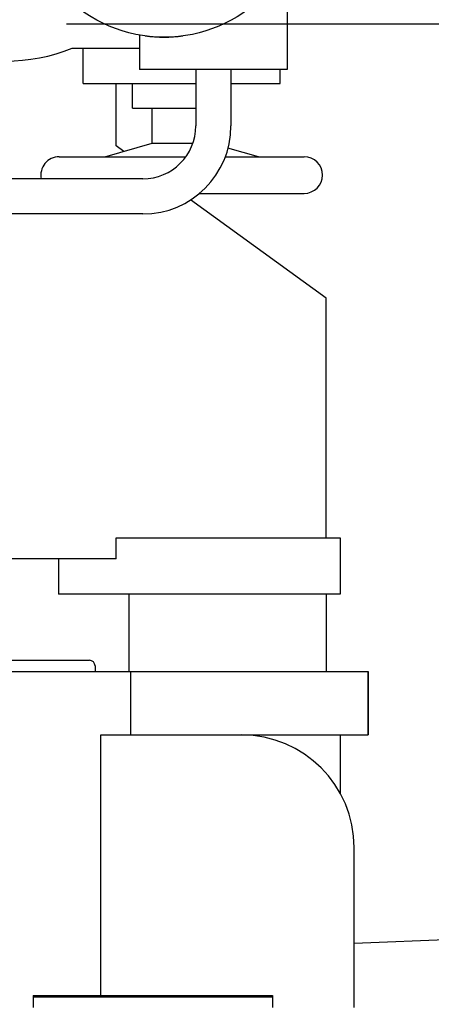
# Model space of a CAD drawing. Header units: millimetres. Extents: x 0 to 1189, y 0 to 841.
# Tile 148 of 175: x 948 to 960, y 240 to 268. Entities that reach past the tile are written whole.
import ezdxf
from ezdxf.enums import TextEntityAlignment as Align

# ---------------------------------------------------------------- set-up
doc = ezdxf.new("R2010")
doc.units = ezdxf.units.MM
doc.header["$LTSCALE"] = 65.395
doc.linetypes.add('CENTER', pattern=[0.6, 0.375, -0.075, 0.075, -0.075])
doc.layers.get('0').update_dxf_attribs({"linetype": 'CONTINUOUS'})
for name, color, linetype in [('25007_040000_TLKGS_KS_V_ABL1859', 7, 'CONTINUOUS'), ('25007_041000_TLKGS_KS_V_ABL1860', 7, 'CONTINUOUS'), ('25007_060000_TLKGS_KGS_V_ABL1796', 7, 'CONTINUOUS'), ('25007_061000_TLKGS_KGS_V_ABL1797', 7, 'CONTINUOUS'), ('25007_153200_271312_ABL1763', 7, 'CONTINUOUS'), ('25007_733000_05_SIMPLE1_A_ABL1861', 7, 'CONTINUOUS'), ('25007_733000_05_SIMPLE1_T1_A_PBL1862', 7, 'CONTINUOUS'), ('25007_765000_05_SIMPLE1_T1_X_PBL1858', 7, 'CONTINUOUS'), ('25007_765000_05_SIMPLE1_T2_X_PBL2504', 7, 'CONTINUOUS'), ('25007_765000_05_SIMPLE1_X_ABL1857', 7, 'CONTINUOUS'), ('25067_000000_IMO-2_SKL_PBL1873', 7, 'CONTINUOUS'), ('25067_000000_TLKGS_MARKETING_ABL1795', 7, 'CONTINUOUS'), ('6M25C_GENSET_GENERATOR_ABL1800', 7, 'CONTINUOUS'), ('6M25C_GENSET_GENERATOR_T1_PBL1801', 7, 'CONTINUOUS'), ('6M25C_GENSET_SCHUTZHAUBE_ABL1803', 7, 'CONTINUOUS'), ('6M25C_GENSET_SCHUTZHAUBE_T1_PBL1804', 7, 'CONTINUOUS'), ('6M25C_GENSET_STD_GRUNDRAHMEN_ABL1761', 7, 'CONTINUOUS'), ('6M25C_GENSET_STD_GRUNDRAHMEN_T1_PBL1762', 7, 'CONTINUOUS'), ('links_8_VBL1760', 7, 'CONTINUOUS'), ('PUMPENAGGRR45_125_160_FL-Z-DB50_PBL1770', 7, 'CONTINUOUS')]:
    doc.layers.add(name, color=color, linetype=linetype)
doc.styles.get("Standard").update_dxf_attribs({"font": 'txt', "width": 0.6})
doc.dimstyles.new('DIMSTYLE_2', dxfattribs={"dimtxt": 3.5, "dimasz": 3.5, "dimexe": 1.8, "dimexo": 0, "dimgap": 0.875, "dimtad": 1, "dimdec": 0, "dimlfac": 25, "dimdsep": 46, "dimtxsty": 'Standard', "dimblk": '_FILLED', "dimblk1": '_FILLED', "dimblk2": '_FILLED', "dimcen": 0.09, "dimadec": 0, "dimazin": 0, "dimtp": 2, "dimtm": 2, "dimtfac": 1, "dimtdec": 0, "dimtofl": 0, "dimtmove": 0, "dimatfit": 3, "dimldrblk": '_FILLED', "dimfxl": 1, "dimtolj": 1, "dimarcsym": 0})
doc.dimstyles.new('DIMSTYLE_4', dxfattribs={"dimtxt": 3.5, "dimasz": 3.5, "dimexe": 1.8, "dimexo": 0, "dimgap": 0.875, "dimtad": 1, "dimlfac": 25, "dimdsep": 46, "dimtxsty": 'Standard', "dimblk": '_FILLED', "dimblk1": '_FILLED', "dimblk2": '_FILLED', "dimcen": 0.09, "dimadec": 0, "dimazin": 0, "dimtp": 1.2, "dimtm": 1.2, "dimtfac": 1, "dimtofl": 0, "dimtmove": 0, "dimatfit": 3, "dimldrblk": '_FILLED', "dimfxl": 1, "dimtolj": 1, "dimarcsym": 0})

# ---------------------------------------------------------------- blocks, each defined once
blk = doc.blocks.new('_FILLED')
at = {"color": 0, "linetype": 'ByBlock'}
blk.add_solid([(0, 0), (-1, 0.1671), (-1, -0.1671)], dxfattribs=at)
blk = doc.blocks.new('*D11')
at = {"color": 2, "linetype": 'Continuous'}
for p, q in [((971.96, 370.776), (989.84, 370.776)), ((988.04, 370.776), (988.04, 294.188)), ((988.04, 217.6), (988.04, 294.188)), ((958, 217.6), (989.84, 217.6))]:
    blk.add_line(p, q, dxfattribs=at)
at = {"color": 2, "linetype": 'Continuous', "xscale": 3.5, "yscale": 3.5, "zscale": 3.5}
for p, rotation in [((988.04, 370.776), 90), ((988.04, 217.6), 270)]:
    blk.add_blockref('_FILLED', p, dxfattribs=dict(at, rotation=rotation))
at = {"color": 2, "linetype": 'Continuous', "width": 0.672619}
blk.add_text('3829', height=3.5, rotation=90, dxfattribs=at).set_placement((987.165, 294.188), align=Align.CENTER)
blk = doc.blocks.new('*D16')
at = {"color": 2, "linetype": 'Continuous'}
for p, q in [((951.623, 268), (982.84, 268)), ((981.04, 268), (981.04, 242.8)), ((981.04, 217.6), (981.04, 242.8)), ((958, 217.6), (982.84, 217.6))]:
    blk.add_line(p, q, dxfattribs=at)
at = {"color": 2, "linetype": 'Continuous', "xscale": 3.5, "yscale": 3.5, "zscale": 3.5}
for p, rotation in [((981.04, 268), 90), ((981.04, 217.6), 270)]:
    blk.add_blockref('_FILLED', p, dxfattribs=dict(at, rotation=rotation))
at = {"color": 2, "linetype": 'Continuous', "width": 0.636905}
blk.add_text('1260', height=3.5, rotation=90, dxfattribs=at).set_placement((980.165, 242.8), align=Align.CENTER)
blk = doc.blocks.new('6M25C_GENSET_STD_GRUNDRAHMEN_T1_PBL1762', base_point=(920, 233.6))
at = {"layer": '6M25C_GENSET_STD_GRUNDRAHMEN_T1_PBL1762', "color": 7, "linetype": 'Continuous'}
for p, q in [((938.38, 249.6), (952.004, 249.6)), ((951.258, 247.8), (951.258, 249.6)), ((952.004, 249.6), (958, 249.6)), ((957.999, 247.8), (957.999, 249.6)), ((958, 249.6), (958, 247.8)), ((950.4, 247.8), (951.258, 247.8)), ((950.4, 240.4), (950.4, 247.8)), ((951.258, 247.8), (958, 247.8)), ((957.2, 247.8), (957.2, 246.144)), ((957.6, 240.06), (957.6, 244.6)), ((957.6, 241.887), (962.287, 242.077)), ((948.48, 240.4), (955.28, 240.4)), ((948.48, 240.4), (948.48, 240.36)), ((955.28, 240.4), (955.28, 240.36))]:
    blk.add_line(p, q, dxfattribs=at)
blk.add_arc((954.4, 244.6), 3.2, 0, 90, dxfattribs=at)
blk = doc.blocks.new('6M25C_GENSET_STD_GRUNDRAHMEN_ABL1761', base_point=(920, 233.6))
at = {"layer": '6M25C_GENSET_STD_GRUNDRAHMEN_T1_PBL1762'}
blk.add_blockref('6M25C_GENSET_STD_GRUNDRAHMEN_T1_PBL1762', (920, 233.6), dxfattribs=at)
blk = doc.blocks.new('PUMPENAGGRR45_125_160_FL-Z-DB50_PBL1770', base_point=(943.74, 234.97))
at = {"layer": 'PUMPENAGGRR45_125_160_FL-Z-DB50_PBL1770', "color": 7, "linetype": 'Continuous'}
for p, q in [((948.48, 240.36), (955.28, 240.36)), ((948.48, 240.36), (948.48, 240.06)), ((955.28, 240.36), (955.28, 240.06))]:
    blk.add_line(p, q, dxfattribs=at)
blk = doc.blocks.new('25007_153200_271312_ABL1763', base_point=(933.962, 257.82))
at = {"layer": 'PUMPENAGGRR45_125_160_FL-Z-DB50_PBL1770'}
blk.add_blockref('PUMPENAGGRR45_125_160_FL-Z-DB50_PBL1770', (943.74, 234.97), dxfattribs=at)
blk = doc.blocks.new('25007_765000_05_SIMPLE1_T1_X_PBL1858', base_point=(950.72, 277.706))
at = {"layer": '25007_765000_05_SIMPLE1_T1_X_PBL1858', "color": 7, "linetype": 'Continuous'}
for p, q in [((955.7, 268.736), (955.7, 266.696)), ((951.5, 267.683), (951.5, 266.696)), ((955.7, 266.696), (951.5, 266.696)), ((953.1, 266.696), (953.1, 265.096)), ((954.1, 266.696), (954.1, 265.096)), ((951.6, 263.596), (943.862, 263.596)), ((951.6, 262.596), (943.031, 262.596))]:
    blk.add_line(p, q, dxfattribs=at)
for centre, radius, start, end in [((952.2, 271.616), 4, 262.3219, 277.6781), ((951.6, 265.096), 2.5, 270, 360), ((951.6, 265.096), 1.5, 270, 360)]:
    blk.add_arc(centre, radius, start, end, dxfattribs=at)
blk = doc.blocks.new('25007_765000_05_SIMPLE1_T2_X_PBL2504', base_point=(952.2, 271.616))
at = {"layer": '25007_765000_05_SIMPLE1_T2_X_PBL2504', "color": 7, "linetype": 'Continuous'}
for radius in [4, 1.81]:
    blk.add_circle((952.2, 271.616), radius, dxfattribs=at)
blk = doc.blocks.new('25007_765000_05_SIMPLE1_X_ABL1857', base_point=(950.72, 277.706))
at = {"layer": '25007_765000_05_SIMPLE1_T1_X_PBL1858'}
blk.add_blockref('25007_765000_05_SIMPLE1_T1_X_PBL1858', (950.72, 277.706), dxfattribs=at)
at = {"layer": '25007_765000_05_SIMPLE1_T2_X_PBL2504'}
blk.add_blockref('25007_765000_05_SIMPLE1_T2_X_PBL2504', (952.2, 271.616), dxfattribs=at)
blk = doc.blocks.new('25007_061000_TLKGS_KGS_V_ABL1797', base_point=(921.577, 289.632))
at = {"layer": '25007_765000_05_SIMPLE1_X_ABL1857'}
blk.add_blockref('25007_765000_05_SIMPLE1_X_ABL1857', (950.72, 277.706), dxfattribs=at)
blk = doc.blocks.new('25007_060000_TLKGS_KGS_V_ABL1796', base_point=(925.947, 302.166))
at = {"layer": '25007_061000_TLKGS_KGS_V_ABL1797'}
blk.add_blockref('25007_061000_TLKGS_KGS_V_ABL1797', (921.577, 289.632), dxfattribs=at)
blk = doc.blocks.new('25007_733000_05_SIMPLE1_T1_A_PBL1862', base_point=(949.49, 266.297))
at = {"layer": '25007_733000_05_SIMPLE1_T1_A_PBL1862', "color": 7, "linetype": 'Continuous'}
for p, q in [((942.8, 267.52), (942.8, 265.157)), ((942.8, 267.3), (944, 267.3)), ((946.301, 267.133), (942.8, 265.18)), ((944.6, 267.3), (945.806, 267.3)), ((949.594, 267.3), (951.5, 267.3)), ((949.9, 266.3), (949.9, 267.3)), ((955.5, 266.3), (955.5, 266.696)), ((949.9, 266.3), (953.1, 266.3)), ((951.3, 265.604), (951.3, 266.3)), ((954.1, 266.3), (955.5, 266.3)), ((951.3, 265.604), (953.1, 265.604)), ((951.86, 264.604), (951.86, 265.604)), ((950.521, 264.22), (951.86, 264.604)), ((951.86, 264.604), (953.015, 264.604)), ((954.879, 264.22), (954.015, 264.468)), ((949.22, 264.22), (952.817, 264.22)), ((953.935, 264.22), (956.18, 264.22)), ((953.202, 263.18), (956.18, 263.18))]:
    blk.add_line(p, q, dxfattribs=at)
for centre, radius, start, end in [((947.7, 272.1), 3.36, 233.0629, 281.5897), ((947.7, 272.1), 3.085, 240.6558, 275.7674), ((947.7, 272.1), 5.16, 248.4711, 291.5289), ((949.22, 263.7), 0.52, 90, 191.6237), ((956.18, 263.7), 0.52, 270, 90)]:
    blk.add_arc(centre, radius, start, end, dxfattribs=at)
blk = doc.blocks.new('25007_733000_05_SIMPLE1_A_ABL1861', base_point=(949.49, 266.297))
at = {"layer": '25007_733000_05_SIMPLE1_T1_A_PBL1862'}
blk.add_blockref('25007_733000_05_SIMPLE1_T1_A_PBL1862', (949.49, 266.297), dxfattribs=at)
blk = doc.blocks.new('25007_041000_TLKGS_KS_V_ABL1860', base_point=(949.49, 266.297))
at = {"layer": '25007_733000_05_SIMPLE1_A_ABL1861'}
blk.add_blockref('25007_733000_05_SIMPLE1_A_ABL1861', (949.49, 266.297), dxfattribs=at)
blk = doc.blocks.new('25007_040000_TLKGS_KS_V_ABL1859', base_point=(949.49, 266.297))
at = {"layer": '25007_041000_TLKGS_KS_V_ABL1860'}
blk.add_blockref('25007_041000_TLKGS_KS_V_ABL1860', (949.49, 266.297), dxfattribs=at)
blk = doc.blocks.new('25067_000000_TLKGS_MARKETING_ABL1795', base_point=(927.237, 305.643))
at = {"layer": '25007_040000_TLKGS_KS_V_ABL1859'}
blk.add_blockref('25007_040000_TLKGS_KS_V_ABL1859', (949.49, 266.297), dxfattribs=at)
at = {"layer": '25007_060000_TLKGS_KGS_V_ABL1796'}
blk.add_blockref('25007_060000_TLKGS_KGS_V_ABL1796', (925.947, 302.166), dxfattribs=at)
blk = doc.blocks.new('6M25C_GENSET_GENERATOR_T1_PBL1801', base_point=(921.36, 295.48))
at = {"layer": '6M25C_GENSET_GENERATOR_T1_PBL1801', "color": 7, "linetype": 'Continuous'}
for p, q in [((950.84, 264.53), (950.84, 266.3)), ((951.056, 264.373), (950.84, 264.53)), ((956.8, 260.2), (952.954, 262.994)), ((956.8, 253.4), (956.8, 260.2)), ((950.84, 253.4), (957.2, 253.4)), ((950.84, 252.8), (950.84, 253.4)), ((957.2, 253.4), (957.2, 251.8)), ((950.84, 252.8), (947.2, 252.8)), ((949.2, 252.8), (949.2, 251.8)), ((957.2, 251.8), (949.2, 251.8)), ((951.2, 251.8), (951.2, 249.6)), ((956.8, 251.8), (956.8, 249.6))]:
    blk.add_line(p, q, dxfattribs=at)
blk = doc.blocks.new('6M25C_GENSET_GENERATOR_ABL1800', base_point=(921.36, 295.48))
at = {"layer": '6M25C_GENSET_GENERATOR_T1_PBL1801'}
blk.add_blockref('6M25C_GENSET_GENERATOR_T1_PBL1801', (921.36, 295.48), dxfattribs=at)
blk = doc.blocks.new('6M25C_GENSET_SCHUTZHAUBE_T1_PBL1804', base_point=(920, 265.903))
at = {"layer": '6M25C_GENSET_SCHUTZHAUBE_T1_PBL1804', "color": 7, "linetype": 'Continuous'}
for p, q in [((947.68, 249.92), (950.08, 249.92)), ((950.24, 249.76), (950.24, 249.6))]:
    blk.add_line(p, q, dxfattribs=at)
blk.add_arc((950.08, 249.76), 0.16, 0, 90, dxfattribs=at)
blk = doc.blocks.new('6M25C_GENSET_SCHUTZHAUBE_ABL1803', base_point=(920, 265.903))
at = {"layer": '6M25C_GENSET_SCHUTZHAUBE_T1_PBL1804'}
blk.add_blockref('6M25C_GENSET_SCHUTZHAUBE_T1_PBL1804', (920, 265.903), dxfattribs=at)
blk = doc.blocks.new('25067_000000_IMO-2_SKL_PBL1873', base_point=(920, 299.688))
at = {"layer": '25067_000000_IMO-2_SKL_PBL1873', "color": 2, "linetype": 'CENTER'}
blk.add_line((920, 268), (951.623, 268), dxfattribs=at)
blk = doc.blocks.new('LINKS_8_VBL1760', base_point=(923.65, 299.188))
at = {"layer": '25007_153200_271312_ABL1763'}
blk.add_blockref('25007_153200_271312_ABL1763', (933.962, 257.82), dxfattribs=at)
at = {"layer": '25067_000000_IMO-2_SKL_PBL1873'}
blk.add_blockref('25067_000000_IMO-2_SKL_PBL1873', (920, 299.688), dxfattribs=at)
at = {"layer": '25067_000000_TLKGS_MARKETING_ABL1795'}
blk.add_blockref('25067_000000_TLKGS_MARKETING_ABL1795', (927.237, 305.643), dxfattribs=at)
at = {"layer": '6M25C_GENSET_GENERATOR_ABL1800'}
blk.add_blockref('6M25C_GENSET_GENERATOR_ABL1800', (921.36, 295.48), dxfattribs=at)
at = {"layer": '6M25C_GENSET_SCHUTZHAUBE_ABL1803'}
blk.add_blockref('6M25C_GENSET_SCHUTZHAUBE_ABL1803', (920, 265.903), dxfattribs=at)
at = {"layer": '6M25C_GENSET_STD_GRUNDRAHMEN_ABL1761'}
blk.add_blockref('6M25C_GENSET_STD_GRUNDRAHMEN_ABL1761', (920, 233.6), dxfattribs=at)

msp = doc.modelspace()

# ---------------------------------------------------------------- block references
at = {"layer": 'links_8_VBL1760'}
msp.add_blockref('LINKS_8_VBL1760', (923.65, 299.18788), dxfattribs=at)

# ---------------------------------------------------------------- dimensions: what is measured, and where the dimension line sits
at = {"color": 2, "linetype": 'Continuous'}
for base, p2, dimstyle, picture, middle in [((988.0404, 370.77576), (971.96, 370.77576), 'DIMSTYLE_2', '*D11', (988.0404, 293.85455)), ((981.0404, 268), (951.62266, 268), 'DIMSTYLE_4', '*D16', (981.0404, 242.46666))]:
    dim = msp.add_linear_dim(base=base, p1=(958, 217.6), p2=p2, angle=90, dimstyle=dimstyle, dxfattribs=at)
    dim.commit()
    dim.dimension.update_dxf_attribs({"geometry": picture, "text_midpoint": middle, "dimtype": 160})

doc.saveas('drawing.dxf')
